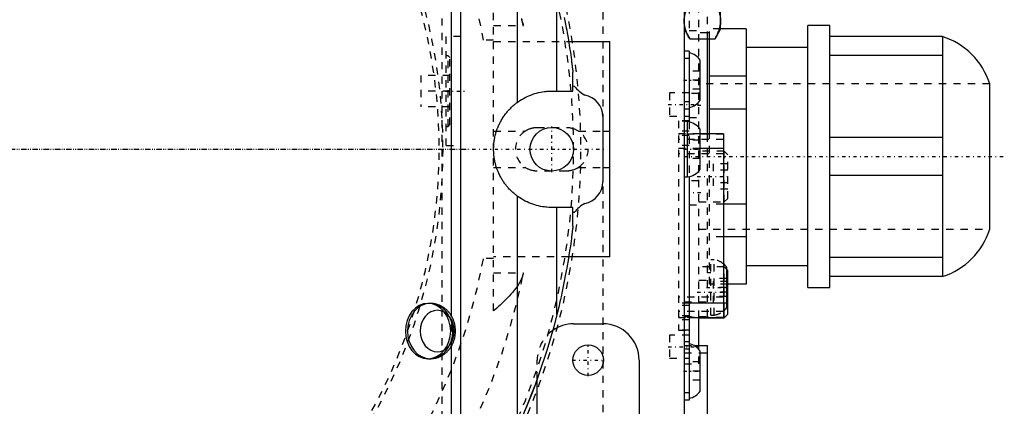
# Model space of a CAD drawing. Extents: x -584 to 223, y -128 to 128.
# Tile 19 of 21: x 17 to 152, y -35 to 18. Entities that reach past the tile are written whole.
import ezdxf

# ---------------------------------------------------------------- set-up
doc = ezdxf.new("R2010")
doc.units = 0
doc.linetypes.add('CENTER', pattern=[1.5, 0.45, -0.5, 0.05, -0.5])
doc.linetypes.add('DASHED', pattern=[2, 1, -1])
for name, color, linetype in [('AM_0', 7, 'CONTINUOUS'), ('AM_3', 7, 'DASHED'), ('AM_7', 7, 'CENTER')]:
    doc.layers.add(name, color=color, linetype=linetype)

msp = doc.modelspace()

# ---------------------------------------------------------------- linework, layer by layer
at = {"layer": 'AM_0', "color": 7, "linetype": 'CONTINUOUS'}
for p, q in [((108.2, 68.86), (108.2, -68.86)), ((77.5, -40), (77.5, 40)), ((85.27, 6.45), (85.27, 38.28)), ((113.2, 16.5), (113.2, 33.5)), ((76.2, -22.92), (76.2, 22.92)), ((90.69, 8), (90.69, 22.74)), ((108.2, 16.5), (108.96, 15.19)), ((112.44, 15.19), (113.2, 16.5)), ((116.7, 16.55), (113.2, 16.55)), ((116.7, 16.55), (116.7, -18.55)), ((128.2, 17), (125.2, 17)), ((125.2, -19), (125.2, 17)), ((128.2, -19), (128.2, 17)), ((108.96, 15.19), (112.44, 15.19)), ((111.7, 16), (111.4, 16)), ((111.4, 2.1), (111.4, 15.19)), ((111.7, 2.1), (111.7, 15.2)), ((143.7, 15.5), (128.2, 15.5)), ((143.7, 15.5), (143.7, -17.5)), ((92.32, 14.8), (98, 14.8)), ((98, -14.8), (98, 14.8)), ((125.2, 14), (116.7, 14)), ((108.9, 13.5), (108.2, 13.5)), ((108.9, 12.5), (108.2, 12.5)), ((108.9, 13.5), (108.9, 3.76)), ((110.4, 6.75), (110.4, 12.25)), ((143.7, 12.9), (128.2, 12.9)), ((92.9, 8), (92.9, 10.58)), ((116.7, 10.03), (111.7, 10.03)), ((92.9, 8.68), (93.1, 8.68)), ((150.2, -11), (150.2, 9)), ((90, 8), (92.9, 8)), ((108.9, 6.5), (108.2, 6.5)), ((108.9, 5.5), (108.2, 5.5)), ((116.7, 5.53), (111.7, 5.53)), ((97, 4.5), (97, -4.5)), ((108.65, 3.8), (108.2, 3.8)), ((108.65, -3.8), (108.65, 3.8)), ((110.4, -2.75), (110.4, 2.75)), ((97, 2.5), (98, 2.5)), ((113.6, 2.1), (110.4, 2.1)), ((113.6, 2.1), (113.6, -23.15)), ((143.7, 1.6), (128.2, 1.6)), ((113.6, 0.1), (110.4, 0.1)), ((97, -2.5), (98, -2.5)), ((108.2, -3.8), (108.65, -3.8)), ((108.9, -3.76), (108.9, -34.5)), ((143.7, -3.6), (128.2, -3.6)), ((85.27, -38.28), (85.27, -6.45)), ((92.9, -8), (90, -8)), ((90.69, -22.74), (90.69, -8)), ((92.9, -10.58), (92.9, -8)), ((116.7, -7.53), (113.6, -7.53)), ((93.1, -8.68), (92.9, -8.68)), ((116.7, -12.03), (113.6, -12.03)), ((98, -14.8), (92.32, -14.8)), ((116.7, -16), (125.2, -16)), ((143.7, -14.9), (128.2, -14.9)), ((111.85, -17), (111.4, -17)), ((114.05, -21.75), (114.05, -16.25)), ((114.2, -16.67), (114.05, -16.52)), ((114.2, -22.67), (114.2, -16.67)), ((143.7, -17.5), (128.2, -17.5)), ((116.7, -18.55), (114.2, -18.55)), ((125.2, -19), (128.2, -19)), ((73.29, -21.2), (72.98, -21.2)), ((113.6, -21.15), (108.9, -21.15)), ((113.7, -23.17), (113.7, -22.15)), ((113.7, -23.17), (114.2, -22.67)), ((93, -24), (97, -24)), ((108.9, -23.15), (113.6, -23.15)), ((110.2, -23.17), (113.7, -23.17)), ((110.2, -27.04), (110.2, -23.19)), ((109.57, -27), (111.4, -27)), ((111.4, -37.19), (111.4, -27)), ((76.2, -40), (76.2, -27.08)), ((110.4, -33.25), (110.4, -27.75)), ((110.4, -28), (111.4, -28)), ((72.98, -28.8), (73.29, -28.8)), ((102, -29), (102, -51)), ((88, -51), (88, -31.6)), ((108.9, -33.5), (108.2, -33.5)), ((108.9, -34.5), (108.2, -34.5))]:
    msp.add_line(p, q, dxfattribs=at)
for points in [[(72.98, -21.2), (72.38, -21.27), (71.79, -21.49), (71.25, -21.84), (70.78, -22.31), (70.39, -22.89), (70.11, -23.55), (69.93, -24.26), (69.87, -25), (69.93, -25.74), (70.11, -26.45), (70.39, -27.11), (70.78, -27.69), (71.25, -28.16), (71.79, -28.51), (72.38, -28.73), (72.98, -28.8)], [(73.29, -21.2), (72.68, -21.27), (72.1, -21.49), (71.56, -21.84), (71.09, -22.31), (70.7, -22.89), (70.41, -23.55), (70.23, -24.26), (70.17, -25), (70.23, -25.74), (70.41, -26.45), (70.7, -27.11), (71.09, -27.69), (71.56, -28.16), (72.1, -28.51), (72.68, -28.73), (73.29, -28.8)]]:
    msp.add_lwpolyline(points, dxfattribs=at)
msp.add_lwpolyline([(74.26, -22.15), (73.81, -22.2), (73.37, -22.36), (72.96, -22.63), (72.61, -22.98), (72.32, -23.41), (72.1, -23.91), (71.97, -24.44), (71.92, -25), (71.97, -25.56), (72.1, -26.09), (72.32, -26.59), (72.61, -27.02), (72.96, -27.37), (73.37, -27.64), (73.81, -27.8), (74.26, -27.85), (74.72, -27.8), (75.16, -27.64), (75.56, -27.37), (75.91, -27.02), (76.21, -26.59), (76.42, -26.09), (76.55, -25.56), (76.6, -25), (76.55, -24.44), (76.42, -23.91), (76.21, -23.41), (75.91, -22.98), (75.56, -22.63), (75.16, -22.36), (74.72, -22.2)], close=True, dxfattribs=at)
for points in [[(108.2, 17.64, 0), (108.2, 17.7, 0), (108.21, 17.84, 0), (108.21, 17.97, 0), (108.22, 18.03, 0), (108.23, 18.1, 0), (108.25, 18.23, 0), (108.27, 18.36, 0), (108.3, 18.49, 0), (108.33, 18.62, 0), (108.37, 18.76, 0), (108.39, 18.82, 0), (108.41, 18.89, 0), (108.45, 19.03, 0), (108.51, 19.16, 0), (108.56, 19.3, 0), (108.62, 19.44, 0), (108.69, 19.58, 0), (108.72, 19.65, 0), (108.76, 19.72, 0), (108.83, 19.87, 0), (108.92, 20.02, 0), (108.96, 20.09, 0)], [(112.44, 20.09, 0), (112.48, 20.02, 0), (112.57, 19.87, 0), (112.64, 19.72, 0), (112.68, 19.65, 0), (112.71, 19.58, 0), (112.78, 19.44, 0), (112.84, 19.3, 0), (112.89, 19.16, 0), (112.95, 19.03, 0), (112.99, 18.89, 0), (113.01, 18.82, 0), (113.03, 18.76, 0), (113.07, 18.62, 0), (113.1, 18.49, 0), (113.13, 18.36, 0), (113.15, 18.23, 0), (113.17, 18.1, 0), (113.18, 18.03, 0), (113.19, 17.97, 0), (113.19, 17.84, 0), (113.2, 17.7, 0), (113.2, 17.64, 0)], [(91.72, 18.14, 0), (91.86, 17.42, 0), (91.99, 16.71, 0), (92.06, 16.36, 0), (92.12, 16.01, 0), (92.24, 15.32, 0), (92.35, 14.63, 0), (92.45, 13.96, 0), (92.55, 13.31, 0), (92.64, 12.63, 0), (92.69, 12.29, 0), (92.7, 12.23, 0), (92.71, 12.12, 0), (92.73, 12, 0), (92.73, 11.94, 0), (92.74, 11.89, 0), (92.76, 11.77, 0), (92.77, 11.66, 0), (92.78, 11.55, 0), (92.8, 11.44, 0), (92.81, 11.34, 0), (92.82, 11.28, 0), (92.82, 11.23, 0), (92.84, 11.13, 0), (92.85, 11.03, 0), (92.86, 10.94, 0), (92.86, 10.88, 0), (92.87, 10.87, 0), (92.87, 10.85, 0), (92.87, 10.84, 0), (92.87, 10.84, 0), (92.87, 10.82, 0), (92.87, 10.8, 0), (92.88, 10.79, 0), (92.88, 10.78, 0), (92.88, 10.76, 0), (92.88, 10.75, 0), (92.88, 10.75, 0), (92.88, 10.73, 0), (92.88, 10.72, 0), (92.88, 10.71, 0), (92.89, 10.71, 0), (92.89, 10.69, 0), (92.89, 10.68, 0), (92.89, 10.68, 0), (92.89, 10.67, 0), (92.89, 10.66, 0), (92.89, 10.65, 0), (92.89, 10.64, 0), (92.89, 10.63, 0), (92.9, 10.62, 0), (92.9, 10.61, 0), (92.9, 10.61, 0), (92.9, 10.6, 0), (92.9, 10.6, 0), (92.9, 10.59, 0), (92.9, 10.59, 0), (92.9, 10.58, 0), (92.9, 10.58, 0), (92.9, 10.58, 0), (92.9, 10.58, 0), (92.9, 10.58, 0), (92.9, 10.58, 0)], [(108.96, 15.19, 0), (108.92, 15.26, 0), (108.83, 15.41, 0), (108.76, 15.55, 0), (108.72, 15.63, 0), (108.69, 15.7, 0), (108.62, 15.84, 0), (108.56, 15.98, 0), (108.51, 16.12, 0), (108.45, 16.25, 0), (108.41, 16.39, 0), (108.39, 16.45, 0), (108.37, 16.52, 0), (108.33, 16.65, 0), (108.3, 16.79, 0), (108.27, 16.92, 0), (108.25, 17.05, 0), (108.23, 17.18, 0), (108.22, 17.24, 0), (108.21, 17.31, 0), (108.21, 17.44, 0), (108.2, 17.57, 0), (108.2, 17.64, 0)], [(113.2, 17.64, 0), (113.2, 17.57, 0), (113.19, 17.44, 0), (113.19, 17.31, 0), (113.18, 17.24, 0), (113.17, 17.18, 0), (113.15, 17.05, 0), (113.13, 16.92, 0), (113.1, 16.79, 0), (113.07, 16.65, 0), (113.03, 16.52, 0), (113.01, 16.45, 0), (112.99, 16.39, 0), (112.95, 16.25, 0), (112.89, 16.12, 0), (112.84, 15.98, 0), (112.78, 15.84, 0), (112.71, 15.7, 0), (112.68, 15.63, 0), (112.64, 15.55, 0), (112.57, 15.41, 0), (112.48, 15.26, 0), (112.44, 15.19, 0)], [(85.27, 6.45, 0), (85.38, 6.53, 0), (85.62, 6.69, 0), (85.85, 6.84, 0), (85.98, 6.91, 0), (86.1, 6.98, 0), (86.35, 7.12, 0), (86.6, 7.24, 0), (86.85, 7.36, 0), (87.11, 7.46, 0), (87.38, 7.56, 0), (87.51, 7.6, 0), (87.65, 7.65, 0), (87.92, 7.72, 0), (88.19, 7.79, 0), (88.46, 7.85, 0), (88.74, 7.9, 0), (89.02, 7.94, 0), (89.16, 7.96, 0), (89.3, 7.97, 0), (89.58, 7.99, 0), (89.86, 8, 0), (90, 8, 0)], [(85.27, -6.45, 0), (85.21, -6.41, 0), (85.1, -6.32, 0), (84.99, -6.24, 0), (84.93, -6.19, 0), (84.88, -6.15, 0), (84.77, -6.05, 0), (84.66, -5.96, 0), (84.56, -5.87, 0), (84.46, -5.77, 0), (84.36, -5.67, 0), (84.31, -5.62, 0), (84.26, -5.57, 0), (84.16, -5.47, 0), (84.07, -5.37, 0), (83.98, -5.27, 0), (83.89, -5.17, 0), (83.8, -5.06, 0), (83.76, -5.01, 0), (83.72, -4.96, 0), (83.64, -4.85, 0), (83.56, -4.75, 0), (83.52, -4.69, 0), (83.48, -4.64, 0), (83.41, -4.53, 0), (83.33, -4.42, 0), (83.29, -4.36, 0), (83.26, -4.31, 0), (83.19, -4.19, 0), (83.12, -4.08, 0), (83.05, -3.96, 0), (82.98, -3.84, 0), (82.91, -3.71, 0), (82.88, -3.65, 0), (82.85, -3.59, 0), (82.79, -3.46, 0), (82.73, -3.34, 0), (82.67, -3.21, 0), (82.62, -3.08, 0), (82.56, -2.95, 0), (82.54, -2.88, 0), (82.51, -2.82, 0), (82.46, -2.68, 0), (82.42, -2.55, 0), (82.37, -2.41, 0), (82.33, -2.28, 0), (82.29, -2.14, 0), (82.27, -2.07, 0), (82.25, -2, 0), (82.22, -1.87, 0), (82.19, -1.73, 0), (82.16, -1.59, 0), (82.13, -1.45, 0), (82.11, -1.31, 0), (82.1, -1.24, 0), (82.09, -1.17, 0), (82.07, -1.03, 0), (82.05, -0.89, 0), (82.04, -0.75, 0), (82.02, -0.61, 0), (82.01, -0.48, 0), (82.01, -0.41, 0), (82.01, -0.34, 0), (82, -0.2, 0), (82, -0.07, 0), (82, 0, 0), (82, 0.07, 0), (82, 0.2, 0), (82.01, 0.34, 0), (82.01, 0.41, 0), (82.01, 0.48, 0), (82.02, 0.61, 0), (82.04, 0.75, 0), (82.05, 0.89, 0), (82.07, 1.03, 0), (82.09, 1.17, 0), (82.1, 1.24, 0), (82.11, 1.31, 0), (82.13, 1.45, 0), (82.16, 1.59, 0), (82.19, 1.73, 0), (82.22, 1.87, 0), (82.25, 2, 0), (82.27, 2.07, 0), (82.29, 2.14, 0), (82.33, 2.28, 0), (82.37, 2.41, 0), (82.42, 2.55, 0), (82.46, 2.68, 0), (82.51, 2.82, 0), (82.54, 2.88, 0), (82.56, 2.95, 0), (82.62, 3.08, 0), (82.67, 3.21, 0), (82.73, 3.34, 0), (82.79, 3.46, 0), (82.85, 3.59, 0), (82.88, 3.65, 0), (82.91, 3.71, 0), (82.98, 3.84, 0), (83.05, 3.96, 0), (83.12, 4.08, 0), (83.19, 4.19, 0), (83.26, 4.31, 0), (83.29, 4.36, 0), (83.33, 4.42, 0), (83.41, 4.53, 0), (83.48, 4.64, 0), (83.52, 4.69, 0), (83.56, 4.75, 0), (83.64, 4.85, 0), (83.72, 4.96, 0), (83.76, 5.01, 0), (83.8, 5.06, 0), (83.89, 5.17, 0), (83.98, 5.27, 0), (84.07, 5.37, 0), (84.16, 5.47, 0), (84.26, 5.57, 0), (84.31, 5.62, 0), (84.36, 5.67, 0), (84.46, 5.77, 0), (84.56, 5.87, 0), (84.66, 5.96, 0), (84.77, 6.05, 0), (84.88, 6.15, 0), (84.93, 6.19, 0), (84.99, 6.24, 0), (85.1, 6.32, 0), (85.21, 6.41, 0), (85.27, 6.45, 0)], [(90, -8, 0), (89.86, -8, 0), (89.58, -7.99, 0), (89.3, -7.97, 0), (89.16, -7.96, 0), (89.02, -7.94, 0), (88.74, -7.9, 0), (88.46, -7.85, 0), (88.19, -7.79, 0), (87.92, -7.72, 0), (87.65, -7.65, 0), (87.51, -7.6, 0), (87.38, -7.56, 0), (87.11, -7.46, 0), (86.85, -7.36, 0), (86.6, -7.24, 0), (86.35, -7.12, 0), (86.1, -6.98, 0), (85.98, -6.91, 0), (85.85, -6.84, 0), (85.62, -6.69, 0), (85.38, -6.53, 0), (85.27, -6.45, 0)], [(92.9, -10.58, 0), (92.9, -10.58, 0), (92.9, -10.58, 0), (92.9, -10.58, 0), (92.9, -10.58, 0), (92.9, -10.58, 0), (92.9, -10.59, 0), (92.9, -10.59, 0), (92.9, -10.6, 0), (92.9, -10.6, 0), (92.9, -10.61, 0), (92.9, -10.61, 0), (92.9, -10.62, 0), (92.89, -10.63, 0), (92.89, -10.64, 0), (92.89, -10.65, 0), (92.89, -10.66, 0), (92.89, -10.67, 0), (92.89, -10.68, 0), (92.89, -10.68, 0), (92.89, -10.69, 0), (92.89, -10.71, 0), (92.88, -10.71, 0), (92.88, -10.72, 0), (92.88, -10.73, 0), (92.88, -10.75, 0), (92.88, -10.75, 0), (92.88, -10.76, 0), (92.88, -10.78, 0), (92.88, -10.79, 0), (92.87, -10.8, 0), (92.87, -10.82, 0), (92.87, -10.84, 0), (92.87, -10.84, 0), (92.87, -10.85, 0), (92.87, -10.87, 0), (92.86, -10.88, 0), (92.86, -10.94, 0), (92.85, -11.03, 0), (92.84, -11.13, 0), (92.82, -11.23, 0), (92.82, -11.28, 0), (92.81, -11.34, 0), (92.8, -11.44, 0), (92.78, -11.55, 0), (92.77, -11.66, 0), (92.76, -11.77, 0), (92.74, -11.89, 0), (92.73, -11.94, 0), (92.73, -12, 0), (92.71, -12.12, 0), (92.7, -12.23, 0), (92.69, -12.29, 0), (92.64, -12.63, 0), (92.55, -13.31, 0), (92.45, -13.96, 0), (92.35, -14.63, 0), (92.24, -15.32, 0), (92.12, -16.01, 0), (92.06, -16.36, 0), (91.99, -16.71, 0), (91.86, -17.42, 0), (91.72, -18.14, 0), (91.58, -18.85, 0), (91.43, -19.57, 0), (91.27, -20.28, 0), (91.19, -20.64, 0), (91.11, -21, 0), (90.95, -21.7, 0), (90.78, -22.4, 0), (90.69, -22.74, 0)], [(73.29, -28.8, 0), (73.34, -28.8, 0), (73.44, -28.8, 0), (73.55, -28.79, 0), (73.6, -28.78, 0), (73.65, -28.78, 0), (73.75, -28.77, 0), (73.86, -28.75, 0), (73.96, -28.73, 0), (74.06, -28.71, 0), (74.16, -28.68, 0), (74.21, -28.66, 0), (74.26, -28.65, 0), (74.36, -28.62, 0), (74.46, -28.58, 0), (74.56, -28.54, 0), (74.65, -28.5, 0), (74.74, -28.45, 0), (74.79, -28.43, 0), (74.84, -28.4, 0), (74.93, -28.35, 0), (75.02, -28.3, 0), (75.06, -28.27, 0), (75.11, -28.24, 0), (75.19, -28.18, 0), (75.28, -28.12, 0), (75.32, -28.09, 0), (75.36, -28.05, 0), (75.44, -27.99, 0), (75.52, -27.92, 0), (75.6, -27.85, 0), (75.67, -27.77, 0), (75.74, -27.69, 0), (75.78, -27.65, 0), (75.81, -27.61, 0), (75.88, -27.53, 0), (75.95, -27.45, 0), (76.01, -27.37, 0), (76.07, -27.28, 0), (76.13, -27.19, 0), (76.16, -27.15, 0), (76.19, -27.1, 0), (76.24, -27.01, 0), (76.29, -26.91, 0), (76.34, -26.82, 0), (76.39, -26.72, 0), (76.43, -26.63, 0), (76.45, -26.58, 0), (76.47, -26.53, 0), (76.51, -26.43, 0), (76.55, -26.32, 0), (76.58, -26.22, 0), (76.61, -26.12, 0), (76.64, -26.02, 0), (76.65, -25.96, 0), (76.66, -25.91, 0), (76.68, -25.81, 0), (76.7, -25.7, 0), (76.72, -25.59, 0), (76.73, -25.49, 0), (76.74, -25.38, 0), (76.75, -25.32, 0), (76.75, -25.27, 0), (76.76, -25.16, 0), (76.76, -25.05, 0), (76.76, -25, 0), (76.76, -24.95, 0), (76.76, -24.84, 0), (76.75, -24.73, 0), (76.75, -24.68, 0), (76.74, -24.62, 0), (76.73, -24.51, 0), (76.72, -24.41, 0), (76.7, -24.3, 0), (76.68, -24.2, 0), (76.66, -24.09, 0), (76.65, -24.04, 0), (76.64, -23.98, 0), (76.61, -23.88, 0), (76.58, -23.78, 0), (76.55, -23.67, 0), (76.51, -23.57, 0), (76.47, -23.47, 0), (76.45, -23.42, 0), (76.43, -23.37, 0), (76.39, -23.28, 0), (76.34, -23.18, 0), (76.29, -23.09, 0), (76.24, -22.99, 0), (76.19, -22.9, 0), (76.16, -22.85, 0), (76.13, -22.81, 0), (76.07, -22.72, 0), (76.01, -22.63, 0), (75.95, -22.55, 0), (75.88, -22.47, 0), (75.81, -22.38, 0), (75.78, -22.35, 0), (75.74, -22.31, 0), (75.67, -22.23, 0), (75.6, -22.15, 0), (75.52, -22.08, 0), (75.44, -22.01, 0), (75.36, -21.95, 0), (75.32, -21.91, 0), (75.28, -21.88, 0), (75.19, -21.82, 0), (75.11, -21.76, 0), (75.06, -21.73, 0), (75.02, -21.7, 0), (74.93, -21.65, 0), (74.84, -21.6, 0), (74.79, -21.57, 0), (74.74, -21.55, 0), (74.65, -21.5, 0), (74.55, -21.46, 0), (74.46, -21.42, 0), (74.36, -21.38, 0), (74.26, -21.35, 0), (74.21, -21.34, 0), (74.16, -21.32, 0), (74.06, -21.29, 0), (73.96, -21.27, 0), (73.86, -21.25, 0), (73.75, -21.23, 0), (73.65, -21.22, 0), (73.6, -21.22, 0), (73.55, -21.21, 0), (73.44, -21.2, 0), (73.34, -21.2, 0), (73.29, -21.2, 0)], [(90.69, -22.74, 0), (90.26, -24.4, 0), (89.31, -27.68, 0), (88.24, -30.92, 0), (87.66, -32.52, 0)], [(87.66, -32.52, 0), (87.29, -33.51, 0), (86.52, -35.43, 0), (85.71, -37.32, 0), (85.27, -38.28, 0)]]:
    msp.add_polyline3d(points, dxfattribs=at)
for centre, radius in [((90, 0), 3), ((95, -29), 2.1)]:
    msp.add_circle(centre, radius, dxfattribs=at)
for centre, radius, start, end in [((140.67, 5.97), 10, 17.6374, 72.3626), ((108.35, 10.82), 2.5, 34.9465, 77.3094), ((97, 11.8), 5, 218.6784, 240.392), ((94, 4.5), 3, 0, 79.8304), ((108.35, 8.18), 2.5, 282.6906, 325.0535), ((108.35, 1.32), 2.5, 34.9465, 83.126), ((108.35, -1.32), 2.5, 276.874, 325.0535), ((94, -4.5), 3, 280.1696, 0), ((97, -11.8), 5, 119.608, 141.3216), ((140.67, -7.97), 10, 287.6374, 342.3626), ((112, -17.68), 2.5, 34.9465, 50.2315), ((112, -20.32), 2.5, 309.7685, 325.0535), ((93, -29), 5, 90, 125.1706), ((97, -29), 5, 0, 90), ((108.35, -29.18), 2.5, 34.9465, 77.3094), ((0, 0), 93.5, 254.1734, 339.6443), ((108.35, -31.82), 2.5, 282.6906, 325.0535)]:
    msp.add_arc(centre, radius, start, end, dxfattribs=at)
at = {"layer": 'AM_3', "color": 6, "linetype": 'DASHED'}
for p, q in [((97, 68.86), (97, -68.86)), ((110.2, -23.19), (110.2, 64)), ((74.88, 40), (74.88, -40)), ((111.4, 15.19), (111.4, 34.81)), ((82, -22.23), (82, 22.23)), ((108.9, 19.65), (108.9, 16.35)), ((82, 17), (86.09, 17)), ((108.9, 16.35), (110.2, 16.35)), ((111.7, 15.2), (111.7, 16.55)), ((113.2, 16.55), (111.7, 16.55)), ((77.5, 15.5), (75.5, 15.5)), ((75.5, 0.5), (75.5, 15.5)), ((82, 15), (80.62, 15)), ((111.4, 16), (110.2, 16)), ((82, 14.8), (92.32, 14.8)), ((75.75, 12.86), (75.5, 12.86)), ((76, 12.61), (75.75, 12.86)), ((75.75, 3.14), (75.75, 12.86)), ((76, 3.39), (76, 12.61)), ((72, 10.16), (72, 5.83)), ((76, 10.16), (72, 10.16)), ((110.4, 10.75), (108.9, 10.75)), ((110.4, 9.5), (108.9, 9.5)), ((110.4, 8.25), (108.9, 8.25)), ((150.2, 9), (110.2, 9)), ((76, 8), (72, 8)), ((108.9, 7.75), (106.2, 7.75)), ((106.2, 7.75), (106.2, 4.55)), ((110.2, 7.65), (108.9, 7.65)), ((76, 5.83), (72, 5.83)), ((106.2, 4.55), (108.9, 4.55)), ((108.9, 4.35), (110.2, 4.35)), ((75.5, 3.14), (75.75, 3.14)), ((75.75, 3.14), (76, 3.39)), ((88, 3), (92, 3)), ((108.9, 3.9), (107.4, 3.9)), ((107.4, 3.9), (107.4, -24.9)), ((108.9, 3.87), (107.4, 3.87)), ((108.9, 3.76), (108.9, -3.76)), ((82, 2.5), (86.34, 2.5)), ((93.66, 2.5), (97, 2.5)), ((108.9, 2.47), (107.4, 2.47)), ((110.4, 2.1), (107.4, 2.1)), ((113.6, 2.07), (107.4, 2.07)), ((108.9, 1.9), (107.4, 1.9)), ((111.4, -23), (111.4, 2.1)), ((111.7, -18.55), (111.7, 2.1)), ((75.5, 0.5), (77.5, 0.5)), ((113.6, 1.32), (107.4, 1.32)), ((108.9, 0.5), (107.4, 0.5)), ((110.4, 0.1), (107.4, 0.1)), ((108.6, 1.25), (108.6, -1.25)), ((110.4, 1.25), (108.6, 1.25)), ((110.4, 0), (108.6, 0)), ((113.6, -0.65), (107.4, -0.65)), ((110.4, -1.25), (108.6, -1.25)), ((113.7, -0.25), (110.2, -0.25)), ((114.2, -0.75), (113.7, -0.25)), ((113.7, -7.25), (113.7, -0.25)), ((114.2, -6.75), (114.2, -0.75)), ((82, -2.5), (86.34, -2.5)), ((93.66, -2.5), (97, -2.5)), ((112.2, -2.02), (112.2, -5.48)), ((114.2, -2.02), (112.2, -2.02)), ((92, -3), (88, -3)), ((114.2, -2.88), (112.2, -2.88)), ((110.2, -4.35), (108.9, -4.35)), ((114.2, -4.62), (112.2, -4.62)), ((114.2, -5.48), (112.2, -5.48)), ((113.7, -7.25), (114.2, -6.75)), ((108.9, -7.65), (110.2, -7.65)), ((110.2, -7.25), (113.7, -7.25)), ((113.6, -7.53), (111.7, -7.53)), ((110.2, -11), (150.2, -11)), ((113.6, -12.03), (111.7, -12.03)), ((92.32, -14.8), (82, -14.8)), ((82, -15), (80.62, -15)), ((113.7, -16.17), (110.2, -16.17)), ((112.3, -15.2), (111.85, -15.2)), ((111.85, -22.8), (111.85, -15.2)), ((112.3, -22.8), (112.3, -15.2)), ((114.05, -16.52), (113.7, -16.17)), ((113.7, -22.15), (113.7, -16.17)), ((82, -17), (86.09, -17)), ((110.2, -18), (111.7, -18)), ((114.2, -18.55), (111.7, -18.55)), ((112.2, -18.17), (112.2, -21.17)), ((114.2, -18.17), (112.2, -18.17)), ((112.25, -17.75), (112.25, -20.25)), ((114.05, -17.75), (112.25, -17.75)), ((114.2, -19.67), (112.2, -19.67)), ((114.05, -19), (112.25, -19)), ((114.05, -20.25), (112.25, -20.25)), ((113.6, -20.35), (107.4, -20.35)), ((108.9, -21.15), (107.4, -21.15)), ((108.9, -21.5), (107.4, -21.5)), ((108.2, -21), (111.85, -21)), ((114.2, -21.17), (112.2, -21.17)), ((76.2, -27.08), (76.2, -22.92)), ((113.6, -22.32), (107.4, -22.32)), ((108.9, -22.9), (107.4, -22.9)), ((108.2, -23), (111.4, -23)), ((111.85, -22.8), (112.3, -22.8)), ((113.6, -23.12), (107.4, -23.12)), ((107.4, -23.15), (108.9, -23.15)), ((108.9, -23.47), (107.4, -23.47)), ((108.9, -25.55), (106.2, -25.55)), ((106.2, -25.55), (106.2, -28.75)), ((108.9, -24.87), (107.4, -24.87)), ((107.4, -24.9), (108.9, -24.9)), ((108.9, -26.5), (108.2, -26.5)), ((108.2, -27), (109.57, -27)), ((110.2, -29.5), (110.2, -27.04)), ((108.9, -27.5), (108.2, -27.5)), ((108.2, -28), (110.4, -28)), ((88, -31.6), (88, -29)), ((106.2, -28.75), (108.9, -28.75)), ((108.2, -29.5), (110.2, -29.5)), ((110.4, -29.25), (108.9, -29.25)), ((110.4, -30.5), (108.9, -30.5)), ((110.4, -31.75), (108.9, -31.75))]:
    msp.add_line(p, q, dxfattribs=at)
for points in [[(72.98, -28.8), (73.59, -28.73), (74.17, -28.51), (74.71, -28.16), (75.18, -27.69), (75.57, -27.11), (75.86, -26.45), (76.04, -25.74), (76.1, -25), (76.04, -24.26), (75.86, -23.55), (75.57, -22.89), (75.18, -22.31), (74.71, -21.84), (74.17, -21.49), (73.59, -21.27), (72.98, -21.2)], [(73.29, -28.8), (73.89, -28.73), (74.48, -28.51), (75.02, -28.16), (75.49, -27.69), (75.87, -27.11), (76.16, -26.45), (76.34, -25.74), (76.4, -25), (76.34, -24.26), (76.16, -23.55), (75.87, -22.89), (75.49, -22.31), (75.02, -21.84), (74.48, -21.49), (73.89, -21.27), (73.29, -21.2)]]:
    msp.add_lwpolyline(points, dxfattribs=at)
for points in [[(85.83, 17.83, 0), (85.85, 17.77, 0), (85.87, 17.72, 0), (85.9, 17.66, 0), (85.92, 17.6, 0), (85.94, 17.55, 0), (85.95, 17.52, 0), (85.96, 17.49, 0), (85.97, 17.43, 0), (85.99, 17.38, 0), (86.01, 17.32, 0), (86.03, 17.26, 0), (86.04, 17.2, 0), (86.05, 17.18, 0), (86.06, 17.15, 0), (86.07, 17.09, 0), (86.08, 17.03, 0), (86.09, 17, 0)], [(112.44, 15.19, 0), (112.48, 15.26, 0), (112.57, 15.41, 0), (112.64, 15.55, 0), (112.68, 15.63, 0), (112.71, 15.7, 0), (112.78, 15.84, 0), (112.84, 15.98, 0), (112.89, 16.12, 0), (112.95, 16.25, 0), (112.99, 16.39, 0), (113.01, 16.45, 0), (113.03, 16.52, 0), (113.07, 16.65, 0), (113.1, 16.79, 0), (113.13, 16.92, 0), (113.15, 17.05, 0), (113.17, 17.18, 0), (113.18, 17.24, 0), (113.19, 17.31, 0), (113.19, 17.44, 0), (113.2, 17.57, 0), (113.2, 17.64, 0)], [(86.34, 2.5, 0), (86.38, 2.53, 0), (86.47, 2.58, 0), (86.55, 2.63, 0), (86.59, 2.65, 0), (86.64, 2.67, 0), (86.72, 2.72, 0), (86.81, 2.76, 0), (86.9, 2.79, 0), (86.99, 2.83, 0), (87.09, 2.86, 0), (87.13, 2.87, 0), (87.18, 2.89, 0), (87.28, 2.91, 0), (87.37, 2.93, 0), (87.47, 2.95, 0), (87.56, 2.97, 0), (87.66, 2.98, 0), (87.71, 2.99, 0), (87.76, 2.99, 0), (87.85, 3, 0), (87.95, 3, 0), (88, 3, 0)], [(92, 3, 0), (92.05, 3, 0), (92.15, 3, 0), (92.24, 2.99, 0), (92.29, 2.99, 0), (92.34, 2.98, 0), (92.44, 2.97, 0), (92.53, 2.95, 0), (92.63, 2.93, 0), (92.72, 2.91, 0), (92.82, 2.89, 0), (92.87, 2.87, 0), (92.91, 2.86, 0), (93.01, 2.83, 0), (93.1, 2.79, 0), (93.19, 2.76, 0), (93.28, 2.72, 0), (93.36, 2.67, 0), (93.41, 2.65, 0), (93.45, 2.63, 0), (93.53, 2.58, 0), (93.62, 2.53, 0), (93.66, 2.5, 0)], [(88, -3, 0), (87.95, -3, 0), (87.85, -3, 0), (87.76, -2.99, 0), (87.71, -2.99, 0), (87.66, -2.98, 0), (87.56, -2.97, 0), (87.47, -2.95, 0), (87.37, -2.93, 0), (87.28, -2.91, 0), (87.18, -2.89, 0), (87.13, -2.87, 0), (87.09, -2.86, 0), (86.99, -2.83, 0), (86.9, -2.79, 0), (86.81, -2.76, 0), (86.72, -2.72, 0), (86.64, -2.67, 0), (86.59, -2.65, 0), (86.55, -2.63, 0), (86.47, -2.58, 0), (86.38, -2.53, 0), (86.34, -2.5, 0)], [(93.66, -2.5, 0), (93.62, -2.53, 0), (93.53, -2.58, 0), (93.45, -2.63, 0), (93.41, -2.65, 0), (93.36, -2.67, 0), (93.28, -2.72, 0), (93.19, -2.76, 0), (93.1, -2.79, 0), (93.01, -2.83, 0), (92.91, -2.86, 0), (92.87, -2.87, 0), (92.82, -2.89, 0), (92.72, -2.91, 0), (92.63, -2.93, 0), (92.53, -2.95, 0), (92.44, -2.97, 0), (92.34, -2.98, 0), (92.29, -2.99, 0), (92.24, -2.99, 0), (92.15, -3, 0), (92.05, -3, 0), (92, -3, 0)], [(86.09, -17, 0), (86.08, -17.03, 0), (86.07, -17.09, 0), (86.06, -17.15, 0), (86.05, -17.18, 0), (86.04, -17.21, 0), (86.03, -17.26, 0), (86.01, -17.32, 0), (85.99, -17.38, 0), (85.97, -17.44, 0), (85.96, -17.49, 0), (85.95, -17.52, 0), (85.94, -17.55, 0), (85.92, -17.61, 0), (85.89, -17.66, 0), (85.87, -17.72, 0), (85.85, -17.78, 0), (85.83, -17.83, 0), (85.81, -17.86, 0), (85.8, -17.89, 0), (85.78, -17.94, 0), (85.75, -18, 0), (85.74, -18.02, 0), (85.72, -18.05, 0), (85.7, -18.11, 0), (85.67, -18.16, 0), (85.66, -18.19, 0), (85.64, -18.21, 0), (85.61, -18.27, 0), (85.58, -18.32, 0), (85.48, -18.51, 0), (85.28, -18.81, 0), (85.07, -19.11, 0), (84.85, -19.4, 0), (84.63, -19.67, 0), (84.51, -19.81, 0), (84.39, -19.95, 0), (84.14, -20.22, 0), (83.87, -20.5, 0), (83.6, -20.77, 0), (83.32, -21.04, 0), (83.03, -21.31, 0), (82.89, -21.45, 0), (82.74, -21.58, 0), (82.45, -21.84, 0), (82.15, -22.1, 0), (82, -22.23, 0)]]:
    msp.add_polyline3d(points, dxfattribs=at)
msp.add_circle((0, 0), 75, dxfattribs=at)
for centre, radius, start, end in [((0, 0), 93.35, 51.2013, 308.7987), ((0, 0), 93, 48.2887, 311.7113), ((0, 0), 90.66, 47.3663, 312.6337), ((0, 0), 90.65, 47.4117, 312.5883), ((0, 0), 87.75, 11.1707, 181.7671), ((0, 0), 82, 10.5403, 349.4597), ((0, 0), 74.5, 251.2071, 251.2058), ((0, 0), 93, 315.6294, 44.3706), ((0, 0), 94, 316.5135, 43.4865), ((88, 0), 3, 123.5573, 236.4427), ((92, 0), 3, 303.5573, 56.4427), ((0, 0), 94, 181.8689, 313.027), ((0, 0), 87.75, 187.1929, 348.8293), ((112, -17.68), 2.5, 50.2315, 83.126), ((112, -20.32), 2.5, 276.874, 309.7685), ((93, -29), 5, 125.1706, 180)]:
    msp.add_arc(centre, radius, start, end, dxfattribs=at)
at = {"layer": 'AM_7', "color": 4, "linetype": 'CENTER'}
for p, q in [((108.09, 9.5), (110.51, 9.5)), ((75.38, 8), (78.12, 8)), ((106, 6.15), (110.4, 6.15)), ((110.47, 6), (108.83, 6)), ((90, -3.15), (90, 3.15)), ((-97.65, 0), (97.65, 0)), ((-78.75, 0), (78.75, 0)), ((86.85, 0), (93.15, 0)), ((108.09, 0), (110.51, 0)), ((108.2, -1), (152.2, -1)), ((110, -3.75), (114.4, -3.75)), ((110.47, -6), (108.83, -6)), ((110, -19.67), (114.4, -19.67)), ((111.27, -19), (114.18, -19)), ((95, -31.2), (95, -26.8)), ((106, -27.15), (110.4, -27.15)), ((92.8, -29), (97.2, -29)), ((108.09, -30.5), (110.51, -30.5))]:
    msp.add_line(p, q, dxfattribs=at)

doc.saveas('drawing.dxf')
